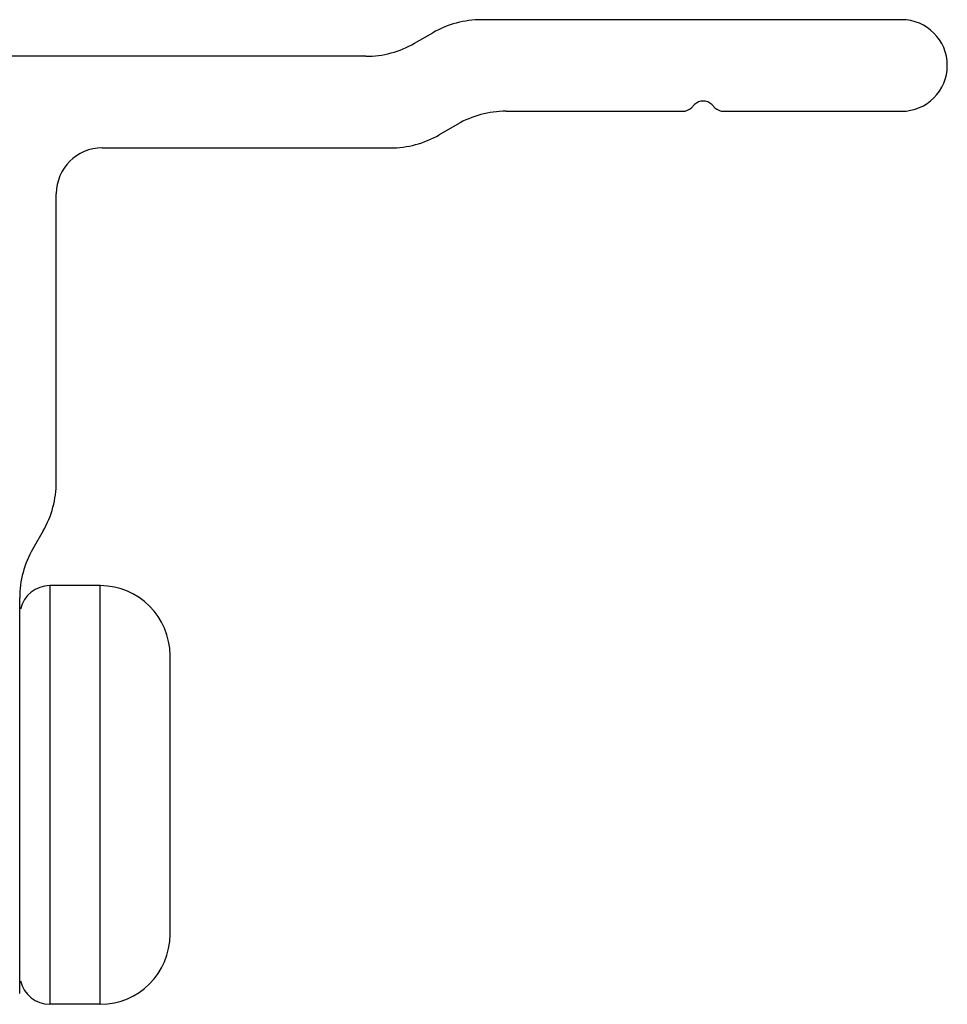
# Model space of a CAD drawing. Header units: inches. Extents: x 0 to 17, y 0 to 11.
# Tile 24 of 44: x 5.762 to 6.061, y 10.365 to 10.682. Entities that reach past the tile are written whole.
import ezdxf

# ---------------------------------------------------------------- set-up
doc = ezdxf.new("R2010")
doc.units = ezdxf.units.IN
doc.header["$LTSCALE"] = 0.935
doc.header["$MEASUREMENT"] = 0
doc.layers.get('0').update_dxf_attribs({"linetype": 'CONTINUOUS'})

msp = doc.modelspace()

# ---------------------------------------------------------------- linework, layer by layer
at = {"color": 7, "linetype": 'Continuous'}
for p, q in [((6.0464643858, 10.6820488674), (5.9109909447, 10.6820488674)), ((5.8894029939, 10.6744575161), (5.895242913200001, 10.6778291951)), ((5.8736549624, 10.6702378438), (5.759062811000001, 10.6702378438)), ((5.9189028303, 10.6525213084), (5.975935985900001, 10.6525213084)), ((5.979704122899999, 10.6546586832), (5.9787198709, 10.6536744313)), ((5.9862561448, 10.6536744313), (5.985271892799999, 10.6546586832)), ((5.9890400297, 10.6525213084), (6.0464643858, 10.6525213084)), ((5.9031547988, 10.648301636), (5.897314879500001, 10.6449299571)), ((5.78859037, 10.6407102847), (5.881566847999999, 10.6407102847)), ((5.7738265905, 10.5329700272), (5.7738265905, 10.6259465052)), ((5.769606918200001, 10.5172219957), (5.766235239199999, 10.5113820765)), ((5.7880155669, 10.4995488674), (5.7717155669, 10.4995488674)), ((5.7717155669, 10.4995488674), (5.7717155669, 10.3645488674)), ((5.7880155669, 10.3645488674), (5.7880155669, 10.4995488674)), ((5.762015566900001, 10.3680724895), (5.762015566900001, 10.495634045)), ((5.8105155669, 10.3870488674), (5.8105155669, 10.4770488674)), ((5.7880155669, 10.3645488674), (5.7717155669, 10.3645488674))]:
    msp.add_line(p, q, dxfattribs=at)
for centre, radius, start, end in [((5.9109909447, 10.6505528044), 0.031496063, 90, 120), ((6.0464643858, 10.6672850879), 0.0147637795, 270, 90), ((5.8736549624, 10.7017339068), 0.031496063, 270, 300.0000000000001), ((5.9824880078, 10.6518747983), 0.0039370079, 44.999999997, 135.0000000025), ((5.9189028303, 10.6210252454), 0.031496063, 90, 120), ((5.975935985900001, 10.6564583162), 0.0039370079, 270, 314.9999999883), ((5.9890400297, 10.6564583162), 0.0039370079, 225.0000000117, 270), ((5.881566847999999, 10.6722063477), 0.031496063, 270, 300.0000000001), ((5.78859037, 10.6259465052), 0.0147637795, 90, 180), ((5.7423305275, 10.5329700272), 0.031496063, 329.9999999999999, 360), ((5.7935116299, 10.495634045), 0.031496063, 149.9999999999, 180), ((5.7717155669, 10.4898488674), 0.0097, 90, 167.1428571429), ((5.7880155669, 10.4770488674), 0.0225, 0, 90), ((5.7880155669, 10.3870488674), 0.0225, 270, 360), ((5.7717155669, 10.3742488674), 0.0097, 192.8571428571, 270)]:
    msp.add_arc(centre, radius, start, end, dxfattribs=at)

doc.saveas('drawing.dxf')
